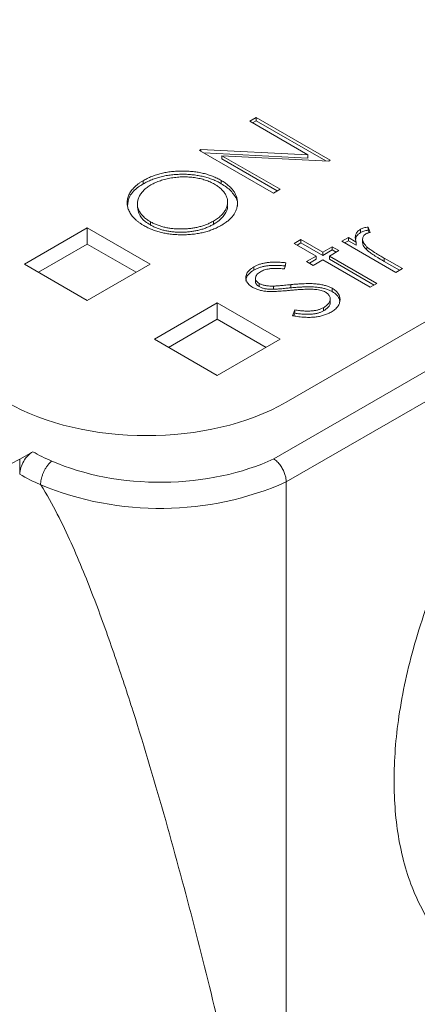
# Model space of a CAD drawing. Header units: millimetres. Extents: x 0 to 420, y 0 to 297.
# Tile 35 of 41: x 336 to 341, y 212 to 224. Entities that reach past the tile are written whole.
import ezdxf

# ---------------------------------------------------------------- set-up
doc = ezdxf.new("R2010")
doc.units = ezdxf.units.MM

msp = doc.modelspace()

# ---------------------------------------------------------------- linework, layer by layer
at = {"color": 7, "linetype": 'Continuous', "lineweight": 15}
for p, q in [((359.07291139, 229.99368774), (339.28196437, 218.56861722)), ((339.43982012, 219.28430027), (357.8251355, 229.89791692)), ((359.23908061, 229.70587421), (339.44009144, 218.27616106)), ((339.06187484, 222.88465999), (338.97792491, 222.83619672)), ((339.99731888, 222.34463964), (339.06187484, 222.88465999)), ((339.06187484, 222.84383226), (339.06187484, 222.88465999)), ((338.97792491, 222.83619672), (339.7141724, 222.41117009)), ((339.01328611, 222.81578258), (339.06187484, 222.84383226)), ((339.06187484, 222.84383226), (339.94259646, 222.33540249)), ((338.35991777, 222.47942879), (338.34230302, 222.46926002)), ((339.7141724, 222.41117009), (338.35991777, 222.47942879)), ((338.35991777, 222.45909097), (338.35991777, 222.47942879)), ((338.34230302, 222.46926002), (339.27774705, 221.92923967)), ((338.39880614, 222.43664091), (339.7141724, 222.37034236)), ((339.36169699, 221.97770294), (338.6271301, 222.40175937)), ((338.6271301, 222.40175937), (339.97820528, 222.3336056)), ((338.6271301, 222.36093164), (338.6271301, 222.40175937)), ((338.6271301, 222.36093164), (339.32633578, 221.95728879)), ((339.7141724, 222.37034236), (339.7141724, 222.41117009)), ((339.97820528, 222.3336056), (339.99731888, 222.34463964)), ((337.62872658, 222.04418797), (337.62872658, 222.0850157)), ((338.61776297, 222.04786649), (338.61776297, 222.08869423)), ((339.27774705, 221.92923967), (339.36169699, 221.97770294)), ((337.55725869, 221.79306518), (337.55725869, 221.75223745)), ((338.69886931, 221.77672037), (338.69886931, 221.81754811)), ((336.92368093, 221.48872569), (336.12818682, 221.02949671)), ((337.71917635, 221.02949595), (336.92368093, 221.48872569)), ((336.92368093, 221.48872569), (336.92368093, 221.28458703)), ((337.72241771, 221.526238), (337.72241771, 221.56706573)), ((338.52031945, 221.53424209), (338.52031945, 221.57506982)), ((340.50408205, 221.43115584), (340.47747027, 221.49974072)), ((340.47747027, 221.45891299), (340.47747027, 221.49974072)), ((340.22618022, 221.36787356), (340.14223028, 221.31941029)), ((340.32681109, 221.30978059), (340.22618022, 221.36787356)), ((340.22618022, 221.32704583), (340.22618022, 221.36787356)), ((340.38096584, 221.43024592), (340.38096584, 221.47107365)), ((340.47747027, 221.45891299), (340.48954797, 221.4277771)), ((336.92368093, 221.28458703), (336.30499153, 220.92742524)), ((337.54237032, 220.92742524), (336.92368093, 221.28458703)), ((339.62653856, 221.34018048), (339.54258863, 221.29171721)), ((339.54258863, 221.29171721), (339.81842395, 221.13248087)), ((339.57794983, 221.27130307), (339.62653856, 221.29935275)), ((339.90237388, 221.18094414), (339.62653856, 221.34018048)), ((339.62653856, 221.29935275), (339.62653856, 221.34018048)), ((339.62653856, 221.29935275), (339.90237388, 221.14011641)), ((340.02230274, 221.25017759), (339.90237388, 221.18094414)), ((340.10625399, 221.20171357), (340.02230274, 221.25017759)), ((340.02230274, 221.20934986), (340.02230274, 221.25017759)), ((340.14223028, 221.31941029), (340.82582582, 220.92477898)), ((340.17759149, 221.29899615), (340.22618022, 221.32704583)), ((340.22618022, 221.32704583), (340.32681109, 221.26895286)), ((340.32681109, 221.26895286), (340.32681109, 221.30978059)), ((340.40674654, 221.3395091), (340.40674654, 221.29868137)), ((340.46041923, 221.20913089), (340.46041923, 221.24995862)), ((339.81842395, 221.13248087), (339.69849509, 221.06324742)), ((339.81842395, 221.13248087), (339.81842395, 221.09165314)), ((339.90237388, 221.14011641), (340.02230274, 221.20934986)), ((339.90237388, 221.14011641), (339.90237388, 221.18094414)), ((339.98632514, 221.13248011), (340.10625399, 221.20171357)), ((340.58596942, 220.78631283), (339.98632514, 221.13248011)), ((339.98632514, 221.09165238), (339.98632514, 221.13248011)), ((340.02230274, 221.20934986), (340.07089279, 221.18129943)), ((336.12818682, 221.02949671), (336.92368224, 220.57026698)), ((336.92368224, 220.57026698), (337.71917635, 221.02949595)), ((339.02951792, 220.95470006), (339.02951792, 220.9955278)), ((339.41872431, 220.97097264), (339.43709111, 221.04799273)), ((339.69849509, 221.06324742), (339.78244634, 221.01478339)), ((339.73385629, 221.04283327), (339.81842395, 221.09165314)), ((339.78244634, 221.01478339), (339.9023752, 221.08401684)), ((339.9023752, 221.08401684), (340.50201949, 220.73784957)), ((339.98632514, 221.09165238), (340.55060822, 220.76589869)), ((340.90977576, 220.97324225), (340.68003856, 221.10586672)), ((340.68003856, 221.06503898), (340.68003856, 221.10586672)), ((340.68003856, 221.06503898), (340.87441455, 220.95282811)), ((340.82582582, 220.92477898), (340.90977576, 220.97324225)), ((339.05148433, 220.85642676), (339.05148433, 220.81559903)), ((339.09735591, 220.74635037), (339.09735591, 220.7871781)), ((339.27986756, 220.71216855), (339.27986756, 220.75299629)), ((339.49873878, 220.73098999), (339.49873878, 220.77181772)), ((340.50201949, 220.73784957), (340.58596942, 220.78631283)), ((340.0209896, 220.68393335), (340.0209896, 220.72476109)), ((338.56770305, 220.53965192), (337.77220894, 220.08042295)), ((339.36319847, 220.08042219), (338.56770305, 220.53965192)), ((338.56770305, 220.53965192), (338.56770305, 220.33551326)), ((339.99604525, 220.54434494), (339.99604525, 220.58517267)), ((339.54970881, 220.45118188), (339.51804072, 220.37816193)), ((339.5347098, 220.37576479), (339.54970881, 220.41035415)), ((339.54970881, 220.41035415), (339.54970881, 220.45118188)), ((339.91099291, 220.43891325), (339.91099291, 220.47974098)), ((338.56770305, 220.33551326), (337.94901365, 219.97835148)), ((339.18639244, 219.97835148), (338.56770305, 220.33551326)), ((337.77220894, 220.08042295), (338.56770436, 219.62119321)), ((338.56770436, 219.62119321), (339.36319847, 220.08042219)), ((336.23447327, 218.65850757), (336.0712056, 218.56425515)), ((335.95638705, 218.5066336), (336.0712056, 218.56425515)), ((336.0712056, 218.56425515), (336.0684081, 218.37755569)), ((339.44009144, 218.27616106), (339.44009144, 207.44474817))]:
    msp.add_line(p, q, dxfattribs=at)
for centre, radius, start, end in [((337.25705092, 220.44406101), 2.38704027, 240.132901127, 247.223721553), ((337.8437289, 221.90799158), 3.9671862, 247.638704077, 293.727776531)]:
    msp.add_arc(centre, radius, start, end, dxfattribs=at)
msp.add_ellipse((337.67232329, 220.30527839), major_axis=(2.5, 0), ratio=0.5774635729, start_param=3.9271431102, end_param=5.4976348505, dxfattribs=at)
for points, knots in [([(338.61776228, 222.088693), (338.60039649, 222.09823971), (338.56616391, 222.1170588), (338.51018568, 222.14130855), (338.45216867, 222.16217415), (338.39145611, 222.17892423), (338.32836804, 222.19201972), (338.2629562, 222.2013785), (338.19498855, 222.20672501), (338.12548767, 222.20838002), (338.05582371, 222.20656059), (337.98769849, 222.20070671), (337.92186358, 222.19099349), (337.85816059, 222.1776259), (337.79710738, 222.15992757), (337.73796317, 222.13895941), (337.68136778, 222.11390313), (337.64648578, 222.09476105), (337.62872583, 222.08501498)], [0, 0, 0, 0, 0.0651308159, 0.1283901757, 0.1898304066, 0.250655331, 0.3109093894, 0.3717688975, 0.4334750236, 0.4970294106, 0.5605992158, 0.6227382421, 0.6838864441, 0.7450106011, 0.8065872, 0.8692509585, 0.9334299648, 1, 1, 1, 1]), ([(337.62872583, 222.04418794), (337.64648578, 222.05393401), (337.68136778, 222.07307609), (337.73796317, 222.09813237), (337.79710738, 222.11910053), (337.85816059, 222.13679886), (337.92186358, 222.15016645), (337.98769849, 222.15987967), (338.05582371, 222.16573355), (338.12548767, 222.16755298), (338.19498855, 222.16589797), (338.2629562, 222.16055146), (338.32836804, 222.15119268), (338.39145611, 222.13809719), (338.45216867, 222.12134711), (338.51018568, 222.10048151), (338.56616391, 222.07623176), (338.60039649, 222.05741267), (338.61776228, 222.04786596)], [0, 0, 0, 0, 0.0665700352, 0.1307490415, 0.1934128, 0.2549893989, 0.3161135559, 0.3772617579, 0.4394007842, 0.5029705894, 0.5665249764, 0.6282311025, 0.6890906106, 0.749344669, 0.8101695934, 0.8716098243, 0.9348691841, 1, 1, 1, 1]), ([(337.72879128, 222.03200822), (337.73790184, 222.03714231), (337.75603651, 222.04736178), (337.78551277, 222.06110758), (337.81593656, 222.07397175), (337.84768577, 222.08569403), (337.88104665, 222.09590614), (337.91547129, 222.10517242), (337.95116913, 222.11329786), (337.98804115, 222.12001412), (338.02520572, 222.1256923), (338.06254781, 222.12976103), (338.09956646, 222.13264038), (338.1363932, 222.13396004), (338.17294517, 222.13366554), (338.20927728, 222.13224492), (338.2453845, 222.1291424), (338.28114264, 222.12473601), (338.31626253, 222.11890594), (338.35044991, 222.11175563), (338.38360044, 222.10329129), (338.41571252, 222.09340918), (338.44682978, 222.08216117), (338.47685861, 222.06948577), (338.50625913, 222.05576643), (338.52445306, 222.04550884), (338.53362485, 222.04033785)], [0, 0, 0, 0, 0.0426193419, 0.0848342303, 0.1267620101, 0.1688959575, 0.2109206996, 0.2531324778, 0.2960597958, 0.3393283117, 0.3825593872, 0.4247369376, 0.4665141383, 0.5075941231, 0.5481810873, 0.5888714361, 0.6294627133, 0.6703301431, 0.711250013, 0.7517506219, 0.7920236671, 0.8325469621, 0.8735266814, 0.9148700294, 0.9570849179, 1, 1, 1, 1]), ([(337.62872583, 222.08501498), (337.61805281, 222.07868937), (337.59684395, 222.06611943), (337.5683709, 222.04572492), (337.54196616, 222.02480159), (337.51846763, 222.00289456), (337.49742982, 221.98018356), (337.47914578, 221.95659199), (337.46320183, 221.93219873), (337.45030363, 221.90705272), (337.43987423, 221.88146152), (337.43282706, 221.85567678), (337.42863209, 221.829876), (337.42762106, 221.80403988), (337.42908666, 221.77814818), (337.43441752, 221.7522247), (337.44216936, 221.7261872), (337.45321992, 221.70028634), (337.4671347, 221.67476283), (337.48344987, 221.64987199), (337.50298693, 221.62592553), (337.52468102, 221.6026657), (337.54926154, 221.58026677), (337.57661095, 221.55875047), (337.60603062, 221.53781956), (337.62786055, 221.52488953), (337.6388448, 221.51838348)], [0, 0, 0, 0, 0.0419962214, 0.0834527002, 0.1245016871, 0.1651144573, 0.2059506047, 0.2469608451, 0.2880083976, 0.3299161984, 0.3716614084, 0.4130147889, 0.4540250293, 0.4948741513, 0.5359109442, 0.5771795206, 0.6189846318, 0.6615566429, 0.7039935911, 0.7462469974, 0.788082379, 0.8298480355, 0.8718799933, 0.9141271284, 0.9567910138, 1, 1, 1, 1]), ([(337.43049283, 221.76465303), (337.43626212, 221.80698502), (337.44813777, 221.89412222), (337.53772553, 221.98760295), (337.60947759, 222.03221883), (337.62872658, 222.04418797)], [0, 0, 0, 0, 0.4087522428, 0.8413854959, 1, 1, 1, 1]), ([(337.72242007, 221.56706316), (337.71333273, 221.57242777), (337.69536633, 221.58303402), (337.67134876, 221.6002109), (337.64897778, 221.61764116), (337.62960538, 221.63595282), (337.61204797, 221.65468635), (337.59675649, 221.67405635), (337.58434329, 221.69411041), (337.57397491, 221.71458942), (337.56597691, 221.73540271), (337.56018189, 221.75642052), (337.55757127, 221.77754874), (337.55690352, 221.79871764), (337.55881595, 221.81996837), (337.56316284, 221.8413194), (337.56985552, 221.86276351), (337.57930782, 221.88412732), (337.5908221, 221.90514591), (337.60428766, 221.92563953), (337.62016586, 221.94524854), (337.63744276, 221.96429587), (337.65725754, 221.98239439), (337.67913677, 221.99969382), (337.70256798, 222.0164962), (337.72002224, 222.02682101), (337.72879128, 222.03200822)], [0, 0, 0, 0, 0.0435018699, 0.0860066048, 0.1279298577, 0.1692602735, 0.210345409, 0.2514433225, 0.2926008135, 0.3337753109, 0.3751364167, 0.4161991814, 0.4571092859, 0.4979037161, 0.5389558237, 0.5804436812, 0.6225398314, 0.6652571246, 0.7082582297, 0.7503689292, 0.7922984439, 0.8337525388, 0.8750162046, 0.9163550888, 0.9579766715, 1, 1, 1, 1]), ([(338.53362485, 222.04033785), (338.54264475, 222.0350071), (338.56053812, 222.02443213), (338.58448838, 222.00735087), (338.60663919, 221.98991008), (338.62633037, 221.97178912), (338.64379993, 221.9530859), (338.65883357, 221.9337314), (338.67159585, 221.91378016), (338.68207094, 221.89329034), (338.69004085, 221.87249941), (338.69580332, 221.85158971), (338.69877302, 221.83061701), (338.69913013, 221.8095421), (338.69697293, 221.78844941), (338.69282829, 221.76724288), (338.68549511, 221.7460257), (338.67609896, 221.72478959), (338.66398847, 221.70392819), (338.65032643, 221.68348774), (338.6337859, 221.66387691), (338.61541444, 221.64480155), (338.59500958, 221.62625465), (338.57228516, 221.60843583), (338.54753685, 221.59121781), (338.52944324, 221.58048158), (338.52032027, 221.57506826)], [0, 0, 0, 0, 0.04304401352, 0.08538923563, 0.12686404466, 0.16797285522, 0.20890380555, 0.24957184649, 0.29045077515, 0.33172931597, 0.37293520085, 0.41343202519, 0.45399742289, 0.49442770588, 0.53512883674, 0.57604705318, 0.61765254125, 0.6600592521, 0.70263051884, 0.74473404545, 0.78658410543, 0.82856367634, 0.87082266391, 0.9134622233, 0.95636678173, 1, 1, 1, 1]), ([(338.61963617, 221.52162879), (338.63605355, 221.53157978), (338.66835374, 221.55115775), (338.7098766, 221.58324012), (338.7456452, 221.61646445), (338.77422383, 221.65140713), (338.79708233, 221.68768002), (338.81260246, 221.72556125), (338.82230739, 221.76477428), (338.82508795, 221.80495154), (338.82185243, 221.84514746), (338.81214913, 221.88442816), (338.79602429, 221.92232863), (338.77321227, 221.95871102), (338.74403997, 221.99363363), (338.70821257, 222.0269809), (338.6665253, 222.05912168), (338.63417464, 222.07874007), (338.61776228, 222.088693)], [0, 0, 0, 0, 0.0652265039, 0.1283290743, 0.1898448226, 0.2507542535, 0.3115445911, 0.3728644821, 0.4353132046, 0.4994332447, 0.5635688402, 0.6262112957, 0.6876124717, 0.7486220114, 0.8096796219, 0.8714310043, 0.9347734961, 1, 1, 1, 1]), ([(338.61776297, 222.04786649), (338.64062196, 222.03375397), (338.70965701, 221.99113359), (338.79241792, 221.90051737), (338.83415441, 221.81335251), (338.82230631, 221.76652801), (338.82143498, 221.76308445)], [0, 0, 0, 0, 0.182644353, 0.5515931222, 0.9670233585, 1, 1, 1, 1]), ([(337.72241771, 221.526238), (337.69994653, 221.54050577), (337.63665783, 221.58069008), (337.5695569, 221.65827122), (337.56355285, 221.72298256), (337.56081615, 221.75247848)], [0, 0, 0, 0, 0.2305282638, 0.6492689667, 1, 1, 1, 1]), ([(338.69459535, 221.7764246), (338.6959697, 221.77080098), (338.7056733, 221.73109542), (338.66362484, 221.65315768), (338.59390421, 221.57869707), (338.53421307, 221.54263568), (338.52031945, 221.53424209)], [0, 0, 0, 0, 0.0631081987, 0.4455753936, 0.8709529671, 1, 1, 1, 1]), ([(337.6388448, 221.51838348), (337.65583422, 221.50905088), (337.68931714, 221.4906581), (337.74434138, 221.46702011), (337.80144439, 221.44661605), (337.86158963, 221.43030637), (337.92420042, 221.41741776), (337.98938226, 221.40824817), (338.05716011, 221.40268213), (338.12662901, 221.40107405), (338.19625494, 221.40295257), (338.26438897, 221.40852434), (338.33005562, 221.4179802), (338.39325475, 221.4311301), (338.45393129, 221.44810292), (338.51198732, 221.46898417), (338.56803867, 221.49326279), (338.60227067, 221.51208202), (338.61963617, 221.52162879)], [0, 0, 0, 0, 0.06436451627, 0.12685031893, 0.18799563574, 0.24854834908, 0.30900035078, 0.37029520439, 0.43250717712, 0.49673297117, 0.56097434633, 0.62372011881, 0.6854304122, 0.7465405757, 0.80792804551, 0.87025347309, 0.93418112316, 1, 1, 1, 1]), ([(338.52032027, 221.57506826), (338.50627994, 221.5672842), (338.47859525, 221.55193562), (338.43307232, 221.53225189), (338.38599114, 221.51509485), (338.33658977, 221.50119971), (338.28529853, 221.49004473), (338.23198792, 221.48192231), (338.17663744, 221.47674285), (338.11993126, 221.47450919), (338.06328113, 221.47522383), (338.00801943, 221.47896474), (337.95485016, 221.48588953), (337.90388323, 221.49607179), (337.85483946, 221.50899902), (337.80835855, 221.525395), (337.76353058, 221.54449791), (337.73627454, 221.55945854), (337.72242007, 221.56706316)], [0, 0, 0, 0, 0.06568311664, 0.12951381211, 0.19167264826, 0.25346317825, 0.31473958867, 0.37649554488, 0.43933214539, 0.50382027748, 0.56817303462, 0.63041699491, 0.69141393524, 0.75185026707, 0.8122534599, 0.87310067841, 0.9354960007, 1, 1, 1, 1]), ([(338.52032027, 221.53424122), (338.50627994, 221.52645716), (338.47859525, 221.51110858), (338.43307232, 221.49142485), (338.38599114, 221.47426781), (338.33658977, 221.46037267), (338.28529853, 221.44921769), (338.23198792, 221.44109527), (338.17663744, 221.43591581), (338.11993126, 221.43368215), (338.06328113, 221.43439679), (338.00801943, 221.4381377), (337.95485016, 221.44506249), (337.90388323, 221.45524475), (337.85483946, 221.46817198), (337.80835855, 221.48456796), (337.76353058, 221.50367087), (337.73627454, 221.5186315), (337.72242007, 221.52623612)], [0, 0, 0, 0, 0.06568311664, 0.12951381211, 0.19167264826, 0.25346317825, 0.31473958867, 0.37649554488, 0.43933214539, 0.50382027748, 0.56817303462, 0.63041699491, 0.69141393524, 0.75185026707, 0.8122534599, 0.87310067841, 0.9354960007, 1, 1, 1, 1]), ([(340.4774697, 221.49974005), (340.46757947, 221.49818748), (340.44860798, 221.49520932), (340.42254346, 221.48864184), (340.39977386, 221.48080819), (340.38711633, 221.47425705), (340.38096463, 221.47107313)], [0, 0, 0, 0, 0.2796764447, 0.5364768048, 0.7747224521, 1, 1, 1, 1]), ([(340.38096463, 221.47107313), (340.37378362, 221.46653591), (340.35945042, 221.45747969), (340.3421853, 221.44165667), (340.3290239, 221.4241554), (340.31925119, 221.40499376), (340.31413254, 221.38398564), (340.3135744, 221.36100881), (340.31757178, 221.33595463), (340.32363765, 221.31876775), (340.32680935, 221.30978111)], [0, 0, 0, 0, 0.1071582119, 0.2138863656, 0.324682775, 0.4394585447, 0.5616334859, 0.6938876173, 0.8399405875, 1, 1, 1, 1]), ([(340.31751376, 221.33873148), (340.31949379, 221.35439257), (340.32381768, 221.38859233), (340.36087706, 221.41560381), (340.38096584, 221.43024592)], [0, 0, 0, 0, 0.45792988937, 1, 1, 1, 1]), ([(340.38096463, 221.43024609), (340.38711633, 221.43343001), (340.39977386, 221.43998115), (340.42254346, 221.4478148), (340.44860798, 221.45438228), (340.46757947, 221.45736044), (340.4774697, 221.45891301)], [0, 0, 0, 0, 0.2252775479, 0.4635231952, 0.7203235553, 1, 1, 1, 1]), ([(340.46041735, 221.24995919), (340.45603193, 221.25444302), (340.44747068, 221.2631964), (340.43623299, 221.27636733), (340.42681747, 221.28919479), (340.41904967, 221.30159923), (340.41328749, 221.31361852), (340.40898555, 221.32519984), (340.40671157, 221.3364305), (340.40630918, 221.35056206), (340.4089553, 221.36698527), (340.41689907, 221.38500225), (340.42987386, 221.40080529), (340.44269895, 221.4092665), (340.44898665, 221.41341475)], [0, 0, 0, 0, 0.0879601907, 0.1717166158, 0.2506679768, 0.3258823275, 0.3968812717, 0.4635748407, 0.5280697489, 0.5896876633, 0.7048093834, 0.8086618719, 0.9061934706, 1, 1, 1, 1]), ([(340.44898665, 221.41341475), (340.4522255, 221.41509018), (340.45917298, 221.41868407), (340.47189427, 221.42327662), (340.48715445, 221.42741356), (340.49823922, 221.42986456), (340.50407887, 221.43115579)], [0, 0, 0, 0, 0.2050166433, 0.4397700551, 0.7048611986, 1, 1, 1, 1]), ([(340.40894608, 221.29871634), (340.40893181, 221.29344945), (340.40886016, 221.26699276), (340.4335904, 221.2369544), (340.45587145, 221.21384728), (340.46041923, 221.20913089)], [0, 0, 0, 0, 0.1651535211, 0.8295994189, 1, 1, 1, 1]), ([(340.68003666, 221.10586733), (340.66593108, 221.11402371), (340.63896592, 221.129616), (340.60119266, 221.15237962), (340.56731735, 221.17308028), (340.53790851, 221.19208752), (340.51229073, 221.20906624), (340.4911887, 221.22435547), (340.47377422, 221.23755356), (340.46457199, 221.24610043), (340.46041735, 221.24995919)], [0, 0, 0, 0, 0.1798232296, 0.3437621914, 0.4918338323, 0.6241090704, 0.741399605, 0.8430618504, 0.9291451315, 1, 1, 1, 1]), ([(340.46041735, 221.20913215), (340.46457199, 221.20527339), (340.47377422, 221.19672652), (340.4911887, 221.18352843), (340.51229073, 221.1682392), (340.53790851, 221.15126048), (340.56731735, 221.13225324), (340.60119266, 221.11155258), (340.63896592, 221.08878896), (340.66593108, 221.07319667), (340.68003666, 221.06504029)], [0, 0, 0, 0, 0.0708548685, 0.1569381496, 0.258600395, 0.3758909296, 0.5081661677, 0.6562378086, 0.8201767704, 1, 1, 1, 1]), ([(339.02951883, 220.99552671), (339.01951589, 220.98930703), (338.99980199, 220.97704921), (338.974869, 220.9565429), (338.95535033, 220.93448665), (338.94019335, 220.91143516), (338.9308548, 220.88777231), (338.92603248, 220.86407622), (338.92832232, 220.84052218), (338.93519345, 220.81734401), (338.94803186, 220.79502958), (338.96612963, 220.77394422), (338.9888984, 220.75406048), (339.00779049, 220.74235738), (339.01733858, 220.73644262)], [0, 0, 0, 0, 0.0880111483, 0.1734532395, 0.2589805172, 0.3444766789, 0.4286239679, 0.5102847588, 0.591203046, 0.6725390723, 0.7537199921, 0.8342201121, 0.9162146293, 1, 1, 1, 1]), ([(339.4370888, 221.04799259), (339.4244861, 221.04913702), (339.39990256, 221.05136941), (339.3638744, 221.05357767), (339.32981514, 221.05502604), (339.29779962, 221.05562872), (339.26771113, 221.05518763), (339.23967655, 221.05393134), (339.21353958, 221.05180938), (339.1816639, 221.0476433), (339.14434454, 221.04035232), (339.10242027, 221.02870949), (339.06360024, 221.01388954), (339.04092233, 221.00167084), (339.02951883, 220.99552671)], [0, 0, 0, 0, 0.08780965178, 0.17128658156, 0.24931436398, 0.32287323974, 0.39169235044, 0.45639617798, 0.51635404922, 0.57320646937, 0.68116955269, 0.78674818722, 0.89276720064, 1, 1, 1, 1]), ([(339.02951883, 220.95469967), (339.04092233, 220.9608438), (339.06360024, 220.9730625), (339.10242027, 220.98788245), (339.14434454, 220.99952528), (339.1816639, 221.00681626), (339.21353958, 221.01098234), (339.23967655, 221.01310429), (339.26771113, 221.01436059), (339.29779962, 221.01480168), (339.32981514, 221.014199), (339.3638744, 221.01275063), (339.39990256, 221.01054237), (339.4244861, 221.00830998), (339.4370888, 221.00716555)], [0, 0, 0, 0, 0.10723279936, 0.21325181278, 0.31883044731, 0.42679353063, 0.48364595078, 0.54360382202, 0.60830764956, 0.67712676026, 0.75068563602, 0.82871341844, 0.91219034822, 1, 1, 1, 1]), ([(338.93094039, 220.81697752), (338.9309922, 220.82997025), (338.93112136, 220.86236137), (338.9653739, 220.91131823), (339.0083251, 220.94036696), (339.02951792, 220.95470006)], [0, 0, 0, 0, 0.2533422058, 0.6315869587, 1, 1, 1, 1]), ([(339.09735347, 220.78717767), (339.08976426, 220.792091), (339.07486255, 220.80173852), (339.05961957, 220.81910133), (339.05142151, 220.83806133), (339.05062397, 220.85818987), (339.05603286, 220.87869019), (339.06910556, 220.89863634), (339.08874192, 220.91784719), (339.10675263, 220.9289656), (339.11609231, 220.9347312)], [0, 0, 0, 0, 0.1192258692, 0.2341049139, 0.3496436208, 0.4715863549, 0.5976291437, 0.7240970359, 0.8569269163, 1, 1, 1, 1]), ([(339.11609231, 220.9347312), (339.12409122, 220.93900693), (339.1398918, 220.94745295), (339.16665653, 220.95779529), (339.19539698, 220.96588563), (339.22112815, 220.97069354), (339.24346132, 220.97345125), (339.26244011, 220.97491065), (339.28346802, 220.97576809), (339.3064788, 220.97587479), (339.33155283, 220.97576451), (339.35872482, 220.97465857), (339.3880445, 220.97320178), (339.40823851, 220.97173314), (339.41872473, 220.97097052)], [0, 0, 0, 0, 0.1014549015, 0.2004081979, 0.2988019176, 0.3985598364, 0.451526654, 0.511449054, 0.5768011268, 0.647816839, 0.7258159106, 0.8103708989, 0.901530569, 1, 1, 1, 1]), ([(339.01733858, 220.73644262), (339.02378542, 220.73287109), (339.03666393, 220.72573642), (339.05795195, 220.71637599), (339.08040504, 220.70809157), (339.10439814, 220.70119494), (339.12932321, 220.6950644), (339.15577285, 220.69033011), (339.18343281, 220.6867569), (339.20239385, 220.68520073), (339.21203522, 220.68440945)], [0, 0, 0, 0, 0.12244705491, 0.24460613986, 0.36627773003, 0.48733264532, 0.61173555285, 0.73744102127, 0.866493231, 1, 1, 1, 1]), ([(339.05284488, 220.8156667), (339.05285629, 220.80495156), (339.05287949, 220.78316528), (339.07577634, 220.76021853), (339.09286979, 220.74923338), (339.09735591, 220.74635037)], [0, 0, 0, 0, 0.416514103, 0.8468663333, 1, 1, 1, 1]), ([(339.27986986, 220.75299372), (339.26893601, 220.75293917), (339.2482268, 220.75283585), (339.21880977, 220.7540761), (339.1927438, 220.75662447), (339.16966784, 220.7604276), (339.1490172, 220.76545441), (339.13046585, 220.77181307), (339.11271214, 220.77867543), (339.10247023, 220.78434513), (339.09735347, 220.78717767)], [0, 0, 0, 0, 0.1657440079, 0.3139270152, 0.446587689, 0.5658838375, 0.6770614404, 0.785254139, 0.8927147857, 1, 1, 1, 1]), ([(339.09735347, 220.74635063), (339.10247023, 220.74351809), (339.11271214, 220.73784839), (339.13046585, 220.73098603), (339.1490172, 220.72462737), (339.16966784, 220.71960056), (339.1927438, 220.71579743), (339.21880977, 220.71324906), (339.2482268, 220.71200881), (339.26893601, 220.71211213), (339.27986986, 220.71216667)], [0, 0, 0, 0, 0.1072852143, 0.214745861, 0.3229385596, 0.4341161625, 0.553412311, 0.6860729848, 0.8342559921, 1, 1, 1, 1]), ([(339.49873961, 220.77181653), (339.48431367, 220.77039989), (339.45703095, 220.76772072), (339.41834449, 220.76408313), (339.38428014, 220.76076495), (339.35460017, 220.7581596), (339.3294636, 220.75617312), (339.30895185, 220.75445431), (339.2929509, 220.75342308), (339.28374484, 220.75312091), (339.27986986, 220.75299372)], [0, 0, 0, 0, 0.1983169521, 0.375062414, 0.5312108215, 0.6664975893, 0.7819061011, 0.875048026, 0.9474057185, 1, 1, 1, 1]), ([(340.02099134, 220.7247595), (340.00852995, 220.73125728), (339.98327342, 220.74442687), (339.93817044, 220.75967672), (339.8877314, 220.77168626), (339.8414032, 220.77850953), (339.80084457, 220.78242751), (339.7666952, 220.78403212), (339.7295445, 220.78466865), (339.68934583, 220.78415195), (339.64609071, 220.78275012), (339.59970833, 220.7802435), (339.55024389, 220.77650318), (339.51627978, 220.7734126), (339.49873961, 220.77181653)], [0, 0, 0, 0, 0.0915045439, 0.1854599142, 0.283652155, 0.3887323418, 0.4457667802, 0.508091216, 0.5756652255, 0.6486790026, 0.727603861, 0.812226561, 0.9030276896, 1, 1, 1, 1]), ([(339.49873961, 220.73098949), (339.51627978, 220.73258556), (339.55024389, 220.73567614), (339.59970833, 220.73941646), (339.64609071, 220.74192308), (339.68934583, 220.74332491), (339.7295445, 220.74384161), (339.7666952, 220.74320508), (339.80084457, 220.74160047), (339.8414032, 220.73768249), (339.8877314, 220.73085922), (339.93817044, 220.71884968), (339.98327342, 220.70359983), (340.00852995, 220.69043024), (340.02099134, 220.68393246)], [0, 0, 0, 0, 0.0969723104, 0.187773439, 0.272396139, 0.3513209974, 0.4243347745, 0.491908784, 0.5542332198, 0.6112676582, 0.716347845, 0.8145400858, 0.9084954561, 1, 1, 1, 1]), ([(339.21203522, 220.68440945), (339.21852671, 220.68407793), (339.23298517, 220.68333953), (339.25696516, 220.68317829), (339.28539765, 220.68407094), (339.31826438, 220.68558716), (339.35555997, 220.6878915), (339.39727763, 220.69097742), (339.44348395, 220.69468571), (339.47570376, 220.69781128), (339.49255579, 220.69944606)], [0, 0, 0, 0, 0.0692181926, 0.1541692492, 0.25448033, 0.3716426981, 0.5044321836, 0.6529183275, 0.8184646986, 1, 1, 1, 1]), ([(339.27986986, 220.71216667), (339.28374484, 220.71229386), (339.2929509, 220.71259604), (339.30895185, 220.71362727), (339.3294636, 220.71534608), (339.35460017, 220.71733256), (339.38428014, 220.71993791), (339.41834449, 220.72325609), (339.45703095, 220.72689368), (339.48431367, 220.72957285), (339.49873961, 220.73098949)], [0, 0, 0, 0, 0.0525942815, 0.124951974, 0.2180938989, 0.3335024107, 0.4687891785, 0.624937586, 0.8016830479, 1, 1, 1, 1]), ([(339.49255579, 220.69944606), (339.50947309, 220.70103248), (339.54225959, 220.70410704), (339.58990451, 220.70797393), (339.63443049, 220.71057517), (339.67570249, 220.71271138), (339.71391204, 220.71345884), (339.74892021, 220.7137285), (339.78077947, 220.71278921), (339.80082049, 220.71137169), (339.81036667, 220.71069648)], [0, 0, 0, 0, 0.1609164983, 0.3118636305, 0.4516237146, 0.5810741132, 0.7008021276, 0.8104700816, 0.9097207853, 1, 1, 1, 1]), ([(339.81036667, 220.71069648), (339.82289154, 220.70935566), (339.84701633, 220.70677303), (339.88078365, 220.69957637), (339.91091325, 220.68999978), (339.92754707, 220.68132212), (339.93572957, 220.67705341)], [0, 0, 0, 0, 0.2714437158, 0.5228416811, 0.7652766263, 1, 1, 1, 1]), ([(339.93572957, 220.67705341), (339.94223789, 220.67292923), (339.95513463, 220.66475685), (339.97104345, 220.65074508), (339.982799, 220.63525916), (339.99178918, 220.61875041), (339.99648605, 220.60128589), (339.99652884, 220.58322572), (339.99245016, 220.56471803), (339.98342791, 220.54613608), (339.97092298, 220.52786341), (339.95436038, 220.51058371), (339.93477448, 220.49425304), (339.91896753, 220.48460502), (339.91099429, 220.47973843)], [0, 0, 0, 0, 0.0760326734, 0.1506648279, 0.2272840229, 0.3060184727, 0.3861662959, 0.4673341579, 0.5516574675, 0.6398438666, 0.7299117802, 0.8190696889, 0.9087363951, 1, 1, 1, 1]), ([(340.0069372, 220.42435177), (340.01587473, 220.4297353), (340.03345378, 220.44032405), (340.0562021, 220.45770115), (340.07555106, 220.47578729), (340.0915789, 220.49458552), (340.10425161, 220.51410603), (340.11349431, 220.53439822), (340.11898794, 220.55550725), (340.12142001, 220.57707597), (340.12057818, 220.598556), (340.11616858, 220.61940294), (340.10888772, 220.63939512), (340.09754971, 220.65838345), (340.08368541, 220.67658186), (340.06585554, 220.69363886), (340.04546443, 220.71002708), (340.02920218, 220.7198167), (340.02099134, 220.7247595)], [0, 0, 0, 0, 0.0669797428, 0.1317410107, 0.1953367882, 0.2578126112, 0.3197615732, 0.382418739, 0.4460458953, 0.5113306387, 0.5764994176, 0.6388540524, 0.6998855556, 0.7597438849, 0.8190804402, 0.8782254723, 0.9385157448, 1, 1, 1, 1]), ([(340.0209896, 220.68393335), (340.04273387, 220.66908275), (340.08633098, 220.63930739), (340.11910628, 220.5878775), (340.11640418, 220.5542863), (340.11527605, 220.54026192)], [0, 0, 0, 0, 0.3669301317, 0.7356922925, 1, 1, 1, 1]), ([(339.91099291, 220.43891325), (339.9318545, 220.45397795), (339.97373553, 220.48422135), (339.99974558, 220.52406241), (339.99577324, 220.54391895), (339.99569227, 220.54432365)], [0, 0, 0, 0, 0.4929677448, 0.9896659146, 1, 1, 1, 1]), ([(339.51804063, 220.37816016), (339.53187555, 220.37585572), (339.5587844, 220.37137362), (339.5986768, 220.36595866), (339.63686095, 220.3617757), (339.67353333, 220.35908101), (339.70857182, 220.35758081), (339.74200048, 220.35764001), (339.77377694, 220.35871171), (339.80404038, 220.36135263), (339.83293559, 220.36529054), (339.86084073, 220.37025469), (339.88764401, 220.37642772), (339.91343937, 220.38376589), (339.93850613, 220.39201126), (339.96225215, 220.40179834), (339.98542195, 220.41240252), (339.99973521, 220.42035189), (340.0069372, 220.42435177)], [0, 0, 0, 0, 0.0824622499, 0.1603885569, 0.2346272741, 0.3049617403, 0.3720245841, 0.4357061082, 0.4962957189, 0.5541779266, 0.6107585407, 0.6662057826, 0.7212801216, 0.7758407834, 0.8308220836, 0.8863039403, 0.9427917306, 1, 1, 1, 1]), ([(339.91099429, 220.47973843), (339.90092371, 220.47446402), (339.88075183, 220.46389911), (339.84478436, 220.45202764), (339.80512523, 220.44339013), (339.76142269, 220.43829588), (339.71388455, 220.43642699), (339.66243648, 220.43800527), (339.60705572, 220.44283562), (339.56937567, 220.44831817), (339.54970928, 220.45117968)], [0, 0, 0, 0, 0.1063891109, 0.21310260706, 0.32256745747, 0.43767770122, 0.56145309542, 0.6953539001, 0.84099570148, 1, 1, 1, 1]), ([(339.54970928, 220.41035264), (339.56937567, 220.40749113), (339.60705572, 220.40200858), (339.66243648, 220.39717823), (339.71388455, 220.39559995), (339.76142269, 220.39746884), (339.80512523, 220.40256309), (339.84478436, 220.4112006), (339.88075183, 220.42307207), (339.90092371, 220.43363697), (339.91099429, 220.43891139)], [0, 0, 0, 0, 0.15900429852, 0.3046460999, 0.43854690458, 0.56232229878, 0.67743254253, 0.78689739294, 0.8936108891, 1, 1, 1, 1]), ([(336.23447626, 218.65850795), (336.19158152, 218.63374534), (336.14964088, 218.58975629), (336.08859298, 218.48651916), (336.06993111, 218.42793503), (336.0684106, 218.37755512)], [0, 0, 0, 0, 0.5, 0.5, 1, 1, 1, 1]), ([(336.33294392, 218.2431522), (336.33337493, 218.25309427), (336.33425286, 218.27334489), (336.33980085, 218.3067319), (336.34871812, 218.34219987), (336.36142827, 218.37912765), (336.37781694, 218.41637896), (336.39771946, 218.45276579), (336.42075453, 218.48671641), (336.44634737, 218.51734238), (336.46433704, 218.53264811), (336.47346158, 218.54041131)], [0, 0, 0, 0, 0.0968392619, 0.1972480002, 0.3012256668, 0.4087716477, 0.5198852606, 0.6345657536, 0.7528123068, 0.8746240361, 1, 1, 1, 1]), ([(336.47346158, 218.54041131), (336.87878722, 218.3620001), (337.37657132, 218.26771984), (338.39583112, 218.27795725), (338.88763274, 218.38217688), (339.28196226, 218.5686198)], [0, 0, 0, 0, 0.5, 0.5, 1, 1, 1, 1]), ([(339.28196226, 218.5686198), (339.28975348, 218.5632556), (339.30509778, 218.55269117), (339.32731994, 218.53236441), (339.34796285, 218.5099215), (339.3667247, 218.48570208), (339.3833937, 218.46044781), (339.39784768, 218.43472655), (339.4100418, 218.40906654), (339.41999948, 218.38391393), (339.42779574, 218.35964383), (339.43356447, 218.33654722), (339.43742326, 218.31487775), (339.43968924, 218.2947076), (339.43995868, 218.28224638), (339.44009024, 218.27616214)], [0, 0, 0, 0, 0.094187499, 0.185496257, 0.2739264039, 0.359478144, 0.4421517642, 0.5219476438, 0.5988662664, 0.6729082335, 0.7440742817, 0.8123653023, 0.8777823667, 0.9403267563, 1, 1, 1, 1]), ([(336.33294392, 218.2431522), (336.3330196, 218.24253392), (336.33318516, 218.2411813), (336.3339935, 218.23984793), (336.33443236, 218.23912403)], [0, 0, 0, 0, 0.4570932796, 1, 1, 1, 1]), ([(339.44009024, 207.44474827), (339.27927153, 208.28806147), (339.10312671, 209.1428047), (338.71811757, 210.87636321), (338.5094174, 211.7554312), (338.1639154, 213.09326872), (338.04324106, 213.54258403), (337.7868587, 214.45000587), (337.65116415, 214.90856787), (337.43047607, 215.6037323), (337.35401623, 215.83670335), (337.19286353, 216.30609035), (337.10826642, 216.54246908), (336.92583791, 217.02061332), (336.82853082, 217.26183619), (336.66482597, 217.62606215), (336.60723493, 217.74798991), (336.48109051, 217.99368852), (336.41267601, 218.1178751), (336.33443236, 218.23912403)], [0, 0, 0, 0, 0.25, 0.25, 0.5, 0.5, 0.625, 0.625, 0.75, 0.75, 0.8125, 0.8125, 0.875, 0.875, 0.9375, 0.9375, 0.96875, 0.96875, 1, 1, 1, 1])]:
    msp.add_open_spline(points, degree=3, knots=knots, dxfattribs=at)
at = {"color": 8, "linetype": 'Continuous', "lineweight": 15}
msp.add_open_spline([(342.82802898, 211.87649926), (342.71133579, 211.87395736), (342.36460953, 211.8664047), (341.87440533, 212.07173866), (341.46893271, 212.40483242), (341.21446442, 212.7624), (341.01133366, 213.15982846), (340.84703519, 213.72461927), (340.78358988, 214.48725773), (340.84707575, 215.32332646), (341.0458171, 216.23634918), (341.3902213, 217.20281685), (341.87196502, 218.16591796), (342.36815248, 218.91745445), (342.80436995, 219.46378675), (343.2502358, 219.95455705), (343.82139249, 220.48195223), (344.28736927, 220.77944554), (344.51358287, 220.92386697)], degree=3, knots=[0, 0, 0, 0, 0.0392368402, 0.1165830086, 0.193929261, 0.2318379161, 0.2697655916, 0.3424813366, 0.4110877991, 0.4796939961, 0.5524102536, 0.6281490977, 0.7054951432, 0.7828414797, 0.82075025, 0.8586777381, 0.9313935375, 1, 1, 1, 1], dxfattribs=at)
at = {"color": 7, "linetype": 'Continuous', "lineweight": 15}
for points in [[(336.23447626, 218.65850795), (336.30874465, 218.61563372), (336.38862656, 218.57615939), (336.47346158, 218.54041131)], [(336.0684106, 218.37755512), (336.068374, 218.37638475), (336.06834699, 218.37521878), (336.06832959, 218.37405749)]]:
    msp.add_open_spline(points, degree=3, dxfattribs=at)

doc.saveas('drawing.dxf')
